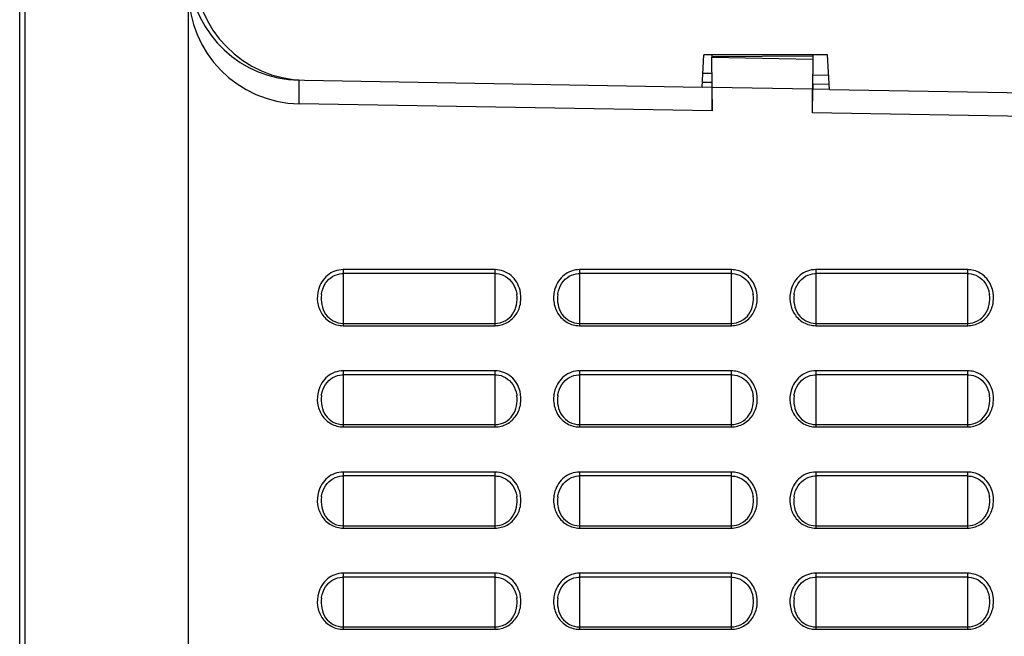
# Model space of a CAD drawing. Header units: millimetres. Extents: x 0 to 1000, y 0 to 850.
# Tile 65 of 80: x 512 to 599, y 320 to 375. Entities that reach past the tile are written whole.
import ezdxf

# ---------------------------------------------------------------- set-up
doc = ezdxf.new("R2010")
doc.units = ezdxf.units.MM
doc.header["$LTSCALE"] = 55.407407
doc.layers.get('0').update_dxf_attribs({"linetype": 'CONTINUOUS'})
doc.layers.add('CONGES', color=7, linetype='CONTINUOUS')
doc.layers.add('DEPOUILLE', color=7, linetype='CONTINUOUS')

msp = doc.modelspace()

# ---------------------------------------------------------------- linework, layer by layer
at = {"color": 7, "linetype": 'CONTINUOUS'}
for p, q in [((526.804, 290.101), (526.804, 441.421)), ((511.804, 281.361), (511.804, 437.532)), ((573.307, 371.46), (573.307, 371.225)), ((573.307, 371.225), (582.3, 371.068)), ((573.339, 368.582), (573.307, 371.225)), ((582.3, 371.068), (582.25, 368.426)), ((582.3, 371.46), (582.3, 371.337)), ((582.3, 371.337), (582.3, 371.068)), ((572.518, 369.817), (573.304, 369.804)), ((573.304, 369.804), (573.313, 369.003)), ((582.291, 368.847), (582.304, 369.647)), ((583.701, 369.622), (582.304, 369.647)), ((573.313, 368.553), (572.453, 368.568)), ((572.476, 369.018), (573.313, 369.003)), ((573.313, 369.003), (573.313, 368.553)), ((573.313, 368.553), (573.339, 366.453)), ((573.339, 368.582), (582.25, 368.426)), ((573.339, 366.453), (573.339, 368.582)), ((582.25, 366.297), (582.25, 368.426)), ((582.25, 366.297), (582.291, 368.397)), ((583.743, 368.821), (582.291, 368.847)), ((582.291, 368.847), (582.291, 368.397)), ((583.766, 368.371), (582.291, 368.397)), ((573.339, 366.453), (536.63, 367.093)), ((624.104, 365.567), (582.25, 366.297)), ((539.647, 351.752), (539.845, 351.851)), ((539.845, 351.851), (540.051, 351.924)), ((540.051, 351.924), (540.26, 351.971)), ((540.26, 351.971), (540.469, 351.993)), ((540.469, 351.993), (540.554, 351.996)), ((554.054, 351.996), (540.554, 351.996)), ((554.054, 351.996), (554.165, 351.992)), ((554.165, 351.992), (554.373, 351.967)), ((554.373, 351.967), (554.58, 351.917)), ((554.58, 351.917), (554.783, 351.842)), ((554.783, 351.842), (554.979, 351.742)), ((560.647, 351.752), (560.845, 351.851)), ((560.845, 351.851), (561.05, 351.924)), ((561.05, 351.924), (561.259, 351.971)), ((561.259, 351.971), (561.469, 351.993)), ((561.469, 351.993), (561.554, 351.996)), ((575.054, 351.996), (561.554, 351.996)), ((575.054, 351.996), (575.164, 351.992)), ((575.164, 351.992), (575.371, 351.967)), ((575.371, 351.967), (575.578, 351.918)), ((575.578, 351.918), (575.781, 351.843)), ((575.781, 351.843), (575.977, 351.743)), ((581.644, 351.751), (581.842, 351.85)), ((581.842, 351.85), (582.048, 351.923)), ((582.048, 351.923), (582.257, 351.971)), ((582.257, 351.971), (582.467, 351.993)), ((582.467, 351.993), (582.554, 351.996)), ((596.054, 351.996), (582.554, 351.996)), ((596.054, 351.996), (596.164, 351.992)), ((596.164, 351.992), (596.371, 351.967)), ((596.371, 351.967), (596.578, 351.918)), ((596.578, 351.918), (596.781, 351.843)), ((596.781, 351.843), (596.977, 351.744)), ((538.765, 350.702), (538.864, 350.922)), ((538.864, 350.922), (538.985, 351.127)), ((538.985, 351.127), (539.126, 351.315)), ((539.126, 351.315), (539.285, 351.483)), ((539.285, 351.483), (539.459, 351.629)), ((539.459, 351.629), (539.647, 351.752)), ((554.979, 351.742), (555.164, 351.618)), ((555.164, 351.618), (555.336, 351.471)), ((555.336, 351.471), (555.492, 351.303)), ((555.492, 351.303), (555.631, 351.116)), ((555.631, 351.116), (555.749, 350.913)), ((555.749, 350.913), (555.847, 350.694)), ((559.765, 350.701), (559.864, 350.922)), ((559.864, 350.922), (559.985, 351.127)), ((559.985, 351.127), (560.125, 351.314)), ((560.125, 351.314), (560.284, 351.483)), ((560.284, 351.483), (560.459, 351.629)), ((560.459, 351.629), (560.647, 351.752)), ((575.977, 351.743), (576.162, 351.62)), ((576.162, 351.62), (576.334, 351.473)), ((576.334, 351.473), (576.491, 351.305)), ((576.491, 351.305), (576.63, 351.118)), ((576.63, 351.118), (576.748, 350.914)), ((576.748, 350.914), (576.846, 350.695)), ((580.764, 350.699), (580.863, 350.919)), ((580.863, 350.919), (580.983, 351.124)), ((580.983, 351.124), (581.123, 351.312)), ((581.123, 351.312), (581.282, 351.48)), ((581.282, 351.48), (581.457, 351.627)), ((581.457, 351.627), (581.644, 351.751)), ((596.977, 351.744), (597.162, 351.62)), ((597.162, 351.62), (597.334, 351.473)), ((597.334, 351.473), (597.491, 351.305)), ((597.491, 351.305), (597.629, 351.118)), ((597.629, 351.118), (597.748, 350.915)), ((597.748, 350.915), (597.846, 350.695)), ((538.621, 350.132), (538.635, 350.225)), ((538.635, 350.225), (538.688, 350.468)), ((538.688, 350.468), (538.765, 350.702)), ((555.847, 350.694), (555.922, 350.463)), ((555.922, 350.463), (555.974, 350.222)), ((555.974, 350.222), (555.988, 350.131)), ((555.987, 350.131), (555.986, 350.138)), ((559.621, 350.13), (559.635, 350.225)), ((559.635, 350.225), (559.688, 350.468)), ((559.688, 350.468), (559.765, 350.701)), ((576.846, 350.695), (576.922, 350.464)), ((576.922, 350.464), (576.974, 350.223)), ((576.974, 350.223), (576.987, 350.132)), ((580.621, 350.131), (580.635, 350.224)), ((580.635, 350.224), (580.687, 350.467)), ((580.687, 350.467), (580.764, 350.699)), ((597.846, 350.695), (597.922, 350.464)), ((597.922, 350.464), (597.974, 350.223)), ((597.974, 350.223), (597.987, 350.132)), ((538.985, 342.127), (539.126, 342.315)), ((539.126, 342.315), (539.285, 342.483)), ((539.285, 342.483), (539.459, 342.629)), ((539.459, 342.629), (539.647, 342.752)), ((539.647, 342.752), (539.845, 342.851)), ((539.845, 342.851), (540.051, 342.924)), ((540.051, 342.924), (540.26, 342.971)), ((540.26, 342.971), (540.469, 342.993)), ((540.469, 342.993), (540.554, 342.996)), ((554.054, 342.996), (540.554, 342.996)), ((554.054, 342.996), (554.165, 342.992)), ((554.165, 342.992), (554.373, 342.967)), ((554.373, 342.967), (554.58, 342.917)), ((554.58, 342.917), (554.783, 342.842)), ((554.783, 342.842), (554.979, 342.742)), ((554.979, 342.742), (555.164, 342.618)), ((555.164, 342.618), (555.336, 342.471)), ((555.336, 342.471), (555.492, 342.303)), ((555.492, 342.303), (555.631, 342.116)), ((559.985, 342.127), (560.125, 342.314)), ((560.125, 342.314), (560.284, 342.483)), ((560.284, 342.483), (560.459, 342.629)), ((560.459, 342.629), (560.647, 342.752)), ((560.647, 342.752), (560.845, 342.851)), ((560.845, 342.851), (561.05, 342.924)), ((561.05, 342.924), (561.259, 342.971)), ((561.259, 342.971), (561.469, 342.993)), ((561.469, 342.993), (561.554, 342.996)), ((575.054, 342.996), (561.554, 342.996)), ((575.054, 342.996), (575.164, 342.992)), ((575.164, 342.992), (575.371, 342.967)), ((575.371, 342.967), (575.578, 342.918)), ((575.578, 342.918), (575.781, 342.843)), ((575.781, 342.843), (575.977, 342.743)), ((575.977, 342.743), (576.162, 342.62)), ((576.162, 342.62), (576.334, 342.473)), ((576.334, 342.473), (576.491, 342.305)), ((576.491, 342.305), (576.63, 342.118)), ((580.983, 342.124), (581.123, 342.312)), ((581.123, 342.312), (581.282, 342.48)), ((581.282, 342.48), (581.457, 342.627)), ((581.457, 342.627), (581.644, 342.751)), ((581.644, 342.751), (581.842, 342.85)), ((581.842, 342.85), (582.048, 342.923)), ((582.048, 342.923), (582.257, 342.971)), ((582.257, 342.971), (582.467, 342.993)), ((582.467, 342.993), (582.554, 342.996)), ((596.054, 342.996), (582.554, 342.996)), ((596.054, 342.996), (596.164, 342.992)), ((596.164, 342.992), (596.371, 342.967)), ((596.371, 342.967), (596.578, 342.918)), ((596.578, 342.918), (596.781, 342.843)), ((596.781, 342.843), (596.977, 342.744)), ((596.977, 342.744), (597.162, 342.62)), ((597.162, 342.62), (597.334, 342.473)), ((597.334, 342.473), (597.491, 342.305)), ((597.491, 342.305), (597.629, 342.118)), ((538.635, 341.225), (538.688, 341.468)), ((538.688, 341.468), (538.765, 341.702)), ((538.765, 341.702), (538.864, 341.922)), ((538.864, 341.922), (538.985, 342.127)), ((555.631, 342.116), (555.749, 341.913)), ((555.749, 341.913), (555.847, 341.694)), ((555.847, 341.694), (555.922, 341.463)), ((555.922, 341.463), (555.974, 341.222)), ((559.635, 341.225), (559.688, 341.468)), ((559.688, 341.468), (559.765, 341.701)), ((559.765, 341.701), (559.864, 341.922)), ((559.864, 341.922), (559.985, 342.127)), ((576.63, 342.118), (576.748, 341.914)), ((576.748, 341.914), (576.846, 341.695)), ((576.846, 341.695), (576.922, 341.464)), ((576.922, 341.464), (576.974, 341.223)), ((580.635, 341.224), (580.687, 341.467)), ((580.687, 341.467), (580.764, 341.699)), ((580.764, 341.699), (580.863, 341.919)), ((580.863, 341.919), (580.983, 342.124)), ((597.629, 342.118), (597.748, 341.915)), ((597.748, 341.915), (597.846, 341.695)), ((597.846, 341.695), (597.922, 341.464)), ((597.922, 341.464), (597.974, 341.223)), ((538.621, 341.132), (538.635, 341.225)), ((555.974, 341.222), (555.988, 341.131)), ((555.987, 341.131), (555.986, 341.138)), ((559.621, 341.13), (559.635, 341.225)), ((576.974, 341.223), (576.987, 341.132)), ((580.621, 341.131), (580.635, 341.224)), ((597.974, 341.223), (597.987, 341.132)), ((539.126, 333.315), (539.285, 333.483)), ((539.285, 333.483), (539.459, 333.629)), ((539.459, 333.629), (539.647, 333.752)), ((539.647, 333.752), (539.845, 333.851)), ((539.845, 333.851), (540.051, 333.924)), ((540.051, 333.924), (540.26, 333.971)), ((540.26, 333.971), (540.469, 333.993)), ((540.469, 333.993), (540.554, 333.996)), ((554.054, 333.996), (540.554, 333.996)), ((554.054, 333.996), (554.165, 333.992)), ((554.165, 333.992), (554.373, 333.967)), ((554.373, 333.967), (554.58, 333.917)), ((554.58, 333.917), (554.783, 333.842)), ((554.783, 333.842), (554.979, 333.742)), ((554.979, 333.742), (555.164, 333.618)), ((555.164, 333.618), (555.336, 333.471)), ((555.336, 333.471), (555.492, 333.303)), ((560.125, 333.314), (560.284, 333.483)), ((560.284, 333.483), (560.459, 333.629)), ((560.459, 333.629), (560.647, 333.752)), ((560.647, 333.752), (560.845, 333.851)), ((560.845, 333.851), (561.05, 333.924)), ((561.05, 333.924), (561.259, 333.971)), ((561.259, 333.971), (561.469, 333.993)), ((561.469, 333.993), (561.554, 333.996)), ((575.054, 333.996), (561.554, 333.996)), ((575.054, 333.996), (575.164, 333.992)), ((575.164, 333.992), (575.371, 333.967)), ((575.371, 333.967), (575.578, 333.918)), ((575.578, 333.918), (575.781, 333.843)), ((575.781, 333.843), (575.977, 333.743)), ((575.977, 333.743), (576.162, 333.62)), ((576.162, 333.62), (576.334, 333.473)), ((576.334, 333.473), (576.491, 333.305)), ((581.123, 333.312), (581.282, 333.48)), ((581.282, 333.48), (581.457, 333.627)), ((581.457, 333.627), (581.644, 333.751)), ((581.644, 333.751), (581.842, 333.85)), ((581.842, 333.85), (582.048, 333.923)), ((582.048, 333.923), (582.257, 333.971)), ((582.257, 333.971), (582.467, 333.993)), ((582.467, 333.993), (582.554, 333.996)), ((596.054, 333.996), (582.554, 333.996)), ((596.054, 333.996), (596.164, 333.992)), ((596.164, 333.992), (596.371, 333.967)), ((596.371, 333.967), (596.578, 333.918)), ((596.578, 333.918), (596.781, 333.843)), ((596.781, 333.843), (596.977, 333.744)), ((596.977, 333.744), (597.162, 333.62)), ((597.162, 333.62), (597.334, 333.473)), ((597.334, 333.473), (597.491, 333.305)), ((538.688, 332.468), (538.765, 332.702)), ((538.765, 332.702), (538.864, 332.922)), ((538.864, 332.922), (538.985, 333.127)), ((538.985, 333.127), (539.126, 333.315)), ((555.492, 333.303), (555.631, 333.116)), ((555.631, 333.116), (555.749, 332.913)), ((555.749, 332.913), (555.847, 332.694)), ((555.847, 332.694), (555.922, 332.463)), ((559.688, 332.468), (559.765, 332.701)), ((559.765, 332.701), (559.864, 332.922)), ((559.864, 332.922), (559.985, 333.127)), ((559.985, 333.127), (560.125, 333.314)), ((576.491, 333.305), (576.63, 333.118)), ((576.63, 333.118), (576.748, 332.914)), ((576.748, 332.914), (576.846, 332.695)), ((576.846, 332.695), (576.922, 332.464)), ((580.687, 332.467), (580.764, 332.699)), ((580.764, 332.699), (580.863, 332.919)), ((580.863, 332.919), (580.983, 333.124)), ((580.983, 333.124), (581.123, 333.312)), ((597.491, 333.305), (597.629, 333.118)), ((597.629, 333.118), (597.748, 332.915)), ((597.748, 332.915), (597.846, 332.695)), ((597.846, 332.695), (597.922, 332.464)), ((538.621, 332.132), (538.635, 332.225)), ((538.635, 332.225), (538.688, 332.468)), ((555.922, 332.463), (555.974, 332.222)), ((555.974, 332.222), (555.988, 332.131)), ((555.987, 332.131), (555.986, 332.138)), ((559.621, 332.13), (559.635, 332.225)), ((559.635, 332.225), (559.688, 332.468)), ((576.922, 332.464), (576.974, 332.223)), ((576.974, 332.223), (576.987, 332.132)), ((580.621, 332.131), (580.635, 332.224)), ((580.635, 332.224), (580.687, 332.467)), ((597.922, 332.464), (597.974, 332.223)), ((597.974, 332.223), (597.987, 332.132)), ((539.459, 324.629), (539.647, 324.752)), ((539.647, 324.752), (539.845, 324.851)), ((539.845, 324.851), (540.051, 324.924)), ((540.051, 324.924), (540.26, 324.971)), ((540.26, 324.971), (540.469, 324.993)), ((540.469, 324.993), (540.554, 324.996)), ((554.054, 324.996), (540.554, 324.996)), ((554.054, 324.996), (554.165, 324.992)), ((554.165, 324.992), (554.373, 324.967)), ((554.373, 324.967), (554.58, 324.917)), ((554.58, 324.917), (554.783, 324.842)), ((554.783, 324.842), (554.979, 324.742)), ((554.979, 324.742), (555.164, 324.618)), ((560.459, 324.629), (560.647, 324.752)), ((560.647, 324.752), (560.845, 324.851)), ((560.845, 324.851), (561.05, 324.924)), ((561.05, 324.924), (561.259, 324.971)), ((561.259, 324.971), (561.469, 324.993)), ((561.469, 324.993), (561.554, 324.996)), ((575.054, 324.996), (561.554, 324.996)), ((575.054, 324.996), (575.164, 324.992)), ((575.164, 324.992), (575.371, 324.967)), ((575.371, 324.967), (575.578, 324.918)), ((575.578, 324.918), (575.781, 324.843)), ((575.781, 324.843), (575.977, 324.743)), ((575.977, 324.743), (576.162, 324.62)), ((581.457, 324.627), (581.644, 324.751)), ((581.644, 324.751), (581.842, 324.85)), ((581.842, 324.85), (582.048, 324.923)), ((582.048, 324.923), (582.257, 324.971)), ((582.257, 324.971), (582.467, 324.993)), ((582.467, 324.993), (582.554, 324.996)), ((596.054, 324.996), (582.554, 324.996)), ((596.054, 324.996), (596.164, 324.992)), ((596.164, 324.992), (596.371, 324.967)), ((596.371, 324.967), (596.578, 324.918)), ((596.578, 324.918), (596.781, 324.843)), ((596.781, 324.843), (596.977, 324.744)), ((596.977, 324.744), (597.162, 324.62)), ((538.765, 323.702), (538.864, 323.922)), ((538.864, 323.922), (538.985, 324.127)), ((538.985, 324.127), (539.126, 324.315)), ((539.126, 324.315), (539.285, 324.483)), ((539.285, 324.483), (539.459, 324.629)), ((555.164, 324.618), (555.336, 324.471)), ((555.336, 324.471), (555.492, 324.303)), ((555.492, 324.303), (555.631, 324.116)), ((555.631, 324.116), (555.749, 323.913)), ((555.749, 323.913), (555.847, 323.694)), ((559.765, 323.701), (559.864, 323.922)), ((559.864, 323.922), (559.985, 324.127)), ((559.985, 324.127), (560.125, 324.314)), ((560.125, 324.314), (560.284, 324.483)), ((560.284, 324.483), (560.459, 324.629)), ((576.162, 324.62), (576.334, 324.473)), ((576.334, 324.473), (576.491, 324.305)), ((576.491, 324.305), (576.63, 324.118)), ((576.63, 324.118), (576.748, 323.914)), ((576.748, 323.914), (576.846, 323.695)), ((580.764, 323.699), (580.863, 323.919)), ((580.863, 323.919), (580.983, 324.124)), ((580.983, 324.124), (581.123, 324.312)), ((581.123, 324.312), (581.282, 324.48)), ((581.282, 324.48), (581.457, 324.627)), ((597.162, 324.62), (597.334, 324.473)), ((597.334, 324.473), (597.491, 324.305)), ((597.491, 324.305), (597.629, 324.118)), ((597.629, 324.118), (597.748, 323.915)), ((597.748, 323.915), (597.846, 323.695)), ((538.621, 323.132), (538.635, 323.225)), ((538.635, 323.225), (538.688, 323.468)), ((538.688, 323.468), (538.765, 323.702)), ((555.847, 323.694), (555.922, 323.463)), ((555.922, 323.463), (555.974, 323.222)), ((555.974, 323.222), (555.988, 323.131)), ((555.987, 323.131), (555.986, 323.138)), ((559.621, 323.13), (559.635, 323.225)), ((559.635, 323.225), (559.688, 323.468)), ((559.688, 323.468), (559.765, 323.701)), ((576.846, 323.695), (576.922, 323.464)), ((576.922, 323.464), (576.974, 323.223)), ((576.974, 323.223), (576.987, 323.132)), ((580.621, 323.131), (580.635, 323.224)), ((580.635, 323.224), (580.687, 323.467)), ((580.687, 323.467), (580.764, 323.699)), ((597.846, 323.695), (597.922, 323.464)), ((597.922, 323.464), (597.974, 323.223)), ((597.974, 323.223), (597.987, 323.132))]:
    msp.add_line(p, q, dxfattribs=at)
at = {"color": 9, "linetype": 'CONTINUOUS'}
for p, q in [((512.278, 290.848), (512.278, 424.457)), ((582.3, 371.337), (573.307, 371.269)), ((536.63, 367.093), (536.63, 369.194)), ((554.054, 352.346), (540.554, 352.346)), ((540.554, 352.346), (540.554, 347.359)), ((554.054, 347.359), (554.054, 352.346)), ((575.054, 352.346), (561.554, 352.346)), ((561.554, 352.346), (561.554, 347.359)), ((575.054, 347.359), (575.054, 352.346)), ((596.054, 352.346), (582.554, 352.346)), ((582.554, 352.346), (582.554, 347.359)), ((596.054, 347.359), (596.054, 352.346)), ((538.622, 350.137), (538.622, 350.132)), ((559.622, 350.137), (559.621, 350.13)), ((576.987, 350.131), (576.986, 350.137)), ((580.622, 350.138), (580.621, 350.131)), ((597.987, 350.131), (597.986, 350.137)), ((540.554, 347.569), (554.054, 347.569)), ((561.554, 347.569), (575.054, 347.569)), ((582.554, 347.569), (596.054, 347.569)), ((540.554, 347.359), (554.054, 347.359)), ((561.554, 347.359), (575.054, 347.359)), ((582.554, 347.359), (596.054, 347.359)), ((554.054, 343.346), (540.554, 343.346)), ((540.554, 343.346), (540.554, 338.359)), ((554.054, 338.359), (554.054, 343.346)), ((575.054, 343.346), (561.554, 343.346)), ((561.554, 343.346), (561.554, 338.359)), ((575.054, 338.359), (575.054, 343.346)), ((596.054, 343.346), (582.554, 343.346)), ((582.554, 343.346), (582.554, 338.359)), ((596.054, 338.359), (596.054, 343.346)), ((538.622, 341.137), (538.622, 341.132)), ((559.622, 341.137), (559.621, 341.13)), ((576.987, 341.131), (576.986, 341.137)), ((580.622, 341.138), (580.621, 341.131)), ((597.987, 341.131), (597.986, 341.137)), ((540.554, 338.569), (554.054, 338.569)), ((540.554, 338.359), (554.054, 338.359)), ((561.554, 338.569), (575.054, 338.569)), ((561.554, 338.359), (575.054, 338.359)), ((582.554, 338.569), (596.054, 338.569)), ((582.554, 338.359), (596.054, 338.359)), ((554.054, 334.346), (540.554, 334.346)), ((540.554, 334.346), (540.554, 329.359)), ((554.054, 329.359), (554.054, 334.346)), ((575.054, 334.346), (561.554, 334.346)), ((561.554, 334.346), (561.554, 329.359)), ((575.054, 329.359), (575.054, 334.346)), ((596.054, 334.346), (582.554, 334.346)), ((582.554, 334.346), (582.554, 329.359)), ((596.054, 329.359), (596.054, 334.346)), ((538.622, 332.137), (538.622, 332.132)), ((559.622, 332.137), (559.621, 332.13)), ((576.987, 332.131), (576.986, 332.137)), ((580.622, 332.138), (580.621, 332.131)), ((597.987, 332.131), (597.986, 332.137)), ((540.554, 329.569), (554.054, 329.569)), ((540.554, 329.359), (554.054, 329.359)), ((561.554, 329.569), (575.054, 329.569)), ((561.554, 329.359), (575.054, 329.359)), ((582.554, 329.569), (596.054, 329.569)), ((582.554, 329.359), (596.054, 329.359)), ((554.054, 325.346), (540.554, 325.346)), ((540.554, 325.346), (540.554, 320.359)), ((554.054, 320.359), (554.054, 325.346)), ((575.054, 325.346), (561.554, 325.346)), ((561.554, 325.346), (561.554, 320.359)), ((575.054, 320.359), (575.054, 325.346)), ((596.054, 325.346), (582.554, 325.346)), ((582.554, 325.346), (582.554, 320.359)), ((596.054, 320.359), (596.054, 325.346)), ((538.622, 323.137), (538.622, 323.132)), ((559.622, 323.137), (559.621, 323.13)), ((576.987, 323.131), (576.986, 323.137)), ((580.622, 323.138), (580.621, 323.131)), ((597.987, 323.131), (597.986, 323.137)), ((540.554, 320.569), (554.054, 320.569)), ((540.554, 320.359), (554.054, 320.359)), ((561.554, 320.569), (575.054, 320.569)), ((561.554, 320.359), (575.054, 320.359)), ((582.554, 320.569), (596.054, 320.569)), ((582.554, 320.359), (596.054, 320.359))]:
    msp.add_line(p, q, dxfattribs=at)
at = {"color": 7, "linetype": 'CONTINUOUS'}
for centre, start in [((536.804, 379.192), 185.00685), ((536.804, 377.092), 180)]:
    msp.add_arc(centre, 10, start, 269, dxfattribs=at)
at = {"color": 9, "linetype": 'CONTINUOUS'}
for centre, start, end in [((575.053, 350.181), 75.55526, 89.96747), ((596.053, 350.181), 75.54056, 89.9673), ((575.053, 341.181), 75.55526, 89.96747), ((596.053, 341.181), 75.54056, 89.9673), ((575.053, 332.181), 75.55526, 89.96747), ((596.053, 332.181), 75.54056, 89.9673), ((575.053, 323.181), 75.55526, 89.96747), ((596.053, 323.181), 75.54056, 89.9673)]:
    msp.add_arc(centre, 2.164, start, end, dxfattribs=at)
for points, knots in [([(540.554, 352.346), (540.303, 352.346), (539.795, 352.254), (538.912, 351.746), (538.487, 351.054), (538.354, 350.574)], [0, 0, 0, 0, 0.251066, 0.50236, 1, 1, 1, 1]), ([(556.271, 350.514), (556.207, 350.763), (556.009, 351.248), (555.505, 351.849), (554.83, 352.251), (554.311, 352.346), (554.054, 352.346)], [0, 0, 0, 0, 0.250297, 0.500419, 0.75031, 1, 1, 1, 1]), ([(561.554, 352.346), (561.309, 352.346), (560.815, 352.259), (559.951, 351.777), (559.521, 351.116), (559.377, 350.653)], [0, 0, 0, 0, 0.251058, 0.502313, 1, 1, 1, 1]), ([(577.25, 350.591), (577.138, 350.983), (576.73, 351.732), (575.987, 352.175), (575.593, 352.277)], [0, 0, 0, 0, 0.500714, 1, 1, 1, 1]), ([(582.554, 352.346), (582.305, 352.346), (581.8, 352.256), (580.923, 351.755), (580.496, 351.071), (580.36, 350.595)], [0, 0, 0, 0, 0.251086, 0.502378, 1, 1, 1, 1]), ([(598.25, 350.592), (598.137, 350.985), (597.73, 351.733), (596.988, 352.175), (596.593, 352.277)], [0, 0, 0, 0, 0.50071, 1, 1, 1, 1]), ([(538.354, 350.574), (538.254, 350.214), (538.2, 349.446), (538.587, 348.36), (539.425, 347.557), (540.183, 347.359), (540.554, 347.359)], [0, 0, 0, 0, 0.250508, 0.500747, 0.750525, 1, 1, 1, 1]), ([(538.621, 350.132), (538.584, 349.833), (538.594, 349.22), (538.935, 348.353), (539.636, 347.721), (540.251, 347.568), (540.554, 347.569)], [0, 0, 0, 0, 0.248736, 0.498773, 0.749388, 1, 1, 1, 1]), ([(554.054, 347.359), (554.421, 347.359), (555.167, 347.551), (556.001, 348.334), (556.4, 349.399), (556.361, 350.157), (556.271, 350.514)], [0, 0, 0, 0, 0.24925, 0.498991, 0.749329, 1, 1, 1, 1]), ([(554.054, 347.569), (554.357, 347.569), (554.972, 347.721), (555.672, 348.352), (556.015, 349.218), (556.024, 349.832), (555.987, 350.131)], [0, 0, 0, 0, 0.250352, 0.500894, 0.751097, 1, 1, 1, 1]), ([(559.377, 350.653), (559.264, 350.29), (559.19, 349.509), (559.562, 348.395), (560.405, 347.565), (561.176, 347.359), (561.554, 347.359)], [0, 0, 0, 0, 0.250507, 0.500772, 0.750547, 1, 1, 1, 1]), ([(559.621, 350.13), (559.584, 349.832), (559.594, 349.219), (559.936, 348.352), (560.636, 347.721), (561.252, 347.568), (561.554, 347.569)], [0, 0, 0, 0, 0.248748, 0.498798, 0.749391, 1, 1, 1, 1]), ([(575.054, 347.359), (575.427, 347.359), (576.187, 347.558), (577.026, 348.367), (577.411, 349.459), (577.353, 350.23), (577.25, 350.591)], [0, 0, 0, 0, 0.249283, 0.499028, 0.749377, 1, 1, 1, 1]), ([(575.054, 347.569), (575.357, 347.569), (575.972, 347.721), (576.673, 348.352), (577.015, 349.219), (577.025, 349.833), (576.987, 350.131)], [0, 0, 0, 0, 0.250399, 0.500949, 0.751102, 1, 1, 1, 1]), ([(580.36, 350.595), (580.257, 350.235), (580.197, 349.463), (580.581, 348.37), (581.42, 347.559), (582.181, 347.359), (582.554, 347.359)], [0, 0, 0, 0, 0.250503, 0.50075, 0.750528, 1, 1, 1, 1]), ([(580.621, 350.131), (580.584, 349.832), (580.594, 349.219), (580.936, 348.352), (581.636, 347.721), (582.252, 347.568), (582.554, 347.569)], [0, 0, 0, 0, 0.248752, 0.498807, 0.749393, 1, 1, 1, 1]), ([(596.054, 347.359), (596.427, 347.359), (597.187, 347.559), (598.027, 348.368), (598.411, 349.46), (598.353, 350.232), (598.25, 350.592)], [0, 0, 0, 0, 0.249284, 0.499031, 0.749379, 1, 1, 1, 1]), ([(596.054, 347.569), (596.357, 347.569), (596.972, 347.721), (597.673, 348.352), (598.015, 349.219), (598.025, 349.833), (597.987, 350.131)], [0, 0, 0, 0, 0.2504, 0.500953, 0.751105, 1, 1, 1, 1]), ([(540.554, 343.346), (540.303, 343.346), (539.795, 343.254), (538.912, 342.746), (538.487, 342.054), (538.354, 341.574)], [0, 0, 0, 0, 0.251066, 0.50236, 1, 1, 1, 1]), ([(556.271, 341.514), (556.207, 341.763), (556.009, 342.248), (555.505, 342.849), (554.83, 343.251), (554.311, 343.346), (554.054, 343.346)], [0, 0, 0, 0, 0.250297, 0.500419, 0.75031, 1, 1, 1, 1]), ([(561.554, 343.346), (561.309, 343.346), (560.815, 343.259), (559.951, 342.777), (559.521, 342.116), (559.377, 341.653)], [0, 0, 0, 0, 0.251058, 0.502313, 1, 1, 1, 1]), ([(577.25, 341.591), (577.138, 341.983), (576.73, 342.732), (575.987, 343.175), (575.593, 343.277)], [0, 0, 0, 0, 0.500714, 1, 1, 1, 1]), ([(582.554, 343.346), (582.305, 343.346), (581.8, 343.256), (580.923, 342.755), (580.496, 342.071), (580.36, 341.595)], [0, 0, 0, 0, 0.251086, 0.502378, 1, 1, 1, 1]), ([(598.25, 341.592), (598.137, 341.985), (597.73, 342.733), (596.988, 343.175), (596.593, 343.277)], [0, 0, 0, 0, 0.50071, 1, 1, 1, 1]), ([(538.354, 341.574), (538.254, 341.214), (538.2, 340.446), (538.587, 339.36), (539.425, 338.557), (540.183, 338.359), (540.554, 338.359)], [0, 0, 0, 0, 0.250508, 0.500747, 0.750525, 1, 1, 1, 1]), ([(554.054, 338.359), (554.421, 338.359), (555.167, 338.551), (556.001, 339.334), (556.4, 340.399), (556.361, 341.157), (556.271, 341.514)], [0, 0, 0, 0, 0.24925, 0.498991, 0.749329, 1, 1, 1, 1]), ([(559.377, 341.653), (559.264, 341.29), (559.19, 340.509), (559.562, 339.395), (560.405, 338.565), (561.176, 338.359), (561.554, 338.359)], [0, 0, 0, 0, 0.250507, 0.500772, 0.750547, 1, 1, 1, 1]), ([(575.054, 338.359), (575.427, 338.359), (576.187, 338.558), (577.026, 339.367), (577.411, 340.459), (577.353, 341.23), (577.25, 341.591)], [0, 0, 0, 0, 0.249283, 0.499028, 0.749377, 1, 1, 1, 1]), ([(580.36, 341.595), (580.257, 341.235), (580.197, 340.463), (580.581, 339.37), (581.42, 338.559), (582.181, 338.359), (582.554, 338.359)], [0, 0, 0, 0, 0.250503, 0.50075, 0.750528, 1, 1, 1, 1]), ([(596.054, 338.359), (596.427, 338.359), (597.187, 338.559), (598.027, 339.368), (598.411, 340.46), (598.353, 341.232), (598.25, 341.592)], [0, 0, 0, 0, 0.249284, 0.499031, 0.749379, 1, 1, 1, 1]), ([(538.621, 341.132), (538.584, 340.833), (538.594, 340.22), (538.935, 339.353), (539.636, 338.721), (540.251, 338.568), (540.554, 338.569)], [0, 0, 0, 0, 0.248736, 0.498773, 0.749388, 1, 1, 1, 1]), ([(554.054, 338.569), (554.357, 338.569), (554.972, 338.721), (555.672, 339.352), (556.015, 340.218), (556.024, 340.832), (555.987, 341.131)], [0, 0, 0, 0, 0.250352, 0.500894, 0.751097, 1, 1, 1, 1]), ([(559.621, 341.13), (559.584, 340.832), (559.594, 340.219), (559.936, 339.352), (560.636, 338.721), (561.252, 338.568), (561.554, 338.569)], [0, 0, 0, 0, 0.248748, 0.498798, 0.749391, 1, 1, 1, 1]), ([(575.054, 338.569), (575.357, 338.569), (575.972, 338.721), (576.673, 339.352), (577.015, 340.219), (577.025, 340.833), (576.987, 341.131)], [0, 0, 0, 0, 0.250399, 0.500949, 0.751102, 1, 1, 1, 1]), ([(580.621, 341.131), (580.584, 340.832), (580.594, 340.219), (580.936, 339.352), (581.636, 338.721), (582.252, 338.568), (582.554, 338.569)], [0, 0, 0, 0, 0.248752, 0.498807, 0.749393, 1, 1, 1, 1]), ([(596.054, 338.569), (596.357, 338.569), (596.972, 338.721), (597.673, 339.352), (598.015, 340.219), (598.025, 340.833), (597.987, 341.131)], [0, 0, 0, 0, 0.2504, 0.500953, 0.751105, 1, 1, 1, 1]), ([(540.554, 334.346), (540.303, 334.346), (539.795, 334.254), (538.912, 333.746), (538.487, 333.054), (538.354, 332.574)], [0, 0, 0, 0, 0.251066, 0.50236, 1, 1, 1, 1]), ([(556.271, 332.514), (556.207, 332.763), (556.009, 333.248), (555.505, 333.849), (554.83, 334.251), (554.311, 334.346), (554.054, 334.346)], [0, 0, 0, 0, 0.250297, 0.500419, 0.75031, 1, 1, 1, 1]), ([(561.554, 334.346), (561.309, 334.346), (560.815, 334.259), (559.951, 333.777), (559.521, 333.116), (559.377, 332.653)], [0, 0, 0, 0, 0.251058, 0.502313, 1, 1, 1, 1]), ([(577.25, 332.591), (577.138, 332.983), (576.73, 333.732), (575.987, 334.175), (575.593, 334.277)], [0, 0, 0, 0, 0.500714, 1, 1, 1, 1]), ([(582.554, 334.346), (582.305, 334.346), (581.8, 334.256), (580.923, 333.755), (580.496, 333.071), (580.36, 332.595)], [0, 0, 0, 0, 0.251086, 0.502378, 1, 1, 1, 1]), ([(598.25, 332.592), (598.137, 332.985), (597.73, 333.733), (596.988, 334.175), (596.593, 334.277)], [0, 0, 0, 0, 0.50071, 1, 1, 1, 1]), ([(538.354, 332.574), (538.254, 332.214), (538.2, 331.446), (538.587, 330.36), (539.425, 329.557), (540.183, 329.359), (540.554, 329.359)], [0, 0, 0, 0, 0.250508, 0.500747, 0.750525, 1, 1, 1, 1]), ([(559.377, 332.653), (559.264, 332.29), (559.19, 331.509), (559.562, 330.395), (560.405, 329.565), (561.176, 329.359), (561.554, 329.359)], [0, 0, 0, 0, 0.250507, 0.500772, 0.750547, 1, 1, 1, 1]), ([(575.054, 329.359), (575.427, 329.359), (576.187, 329.558), (577.026, 330.367), (577.411, 331.459), (577.353, 332.23), (577.25, 332.591)], [0, 0, 0, 0, 0.249283, 0.499028, 0.749377, 1, 1, 1, 1]), ([(580.36, 332.595), (580.257, 332.235), (580.197, 331.463), (580.581, 330.37), (581.42, 329.559), (582.181, 329.359), (582.554, 329.359)], [0, 0, 0, 0, 0.250503, 0.50075, 0.750528, 1, 1, 1, 1]), ([(596.054, 329.359), (596.427, 329.359), (597.187, 329.559), (598.027, 330.368), (598.411, 331.46), (598.353, 332.232), (598.25, 332.592)], [0, 0, 0, 0, 0.249284, 0.499031, 0.749379, 1, 1, 1, 1]), ([(538.621, 332.132), (538.584, 331.833), (538.594, 331.22), (538.935, 330.353), (539.636, 329.721), (540.251, 329.568), (540.554, 329.569)], [0, 0, 0, 0, 0.248736, 0.498773, 0.749388, 1, 1, 1, 1]), ([(554.054, 329.359), (554.421, 329.359), (555.167, 329.551), (556.001, 330.334), (556.4, 331.399), (556.361, 332.157), (556.271, 332.514)], [0, 0, 0, 0, 0.24925, 0.498991, 0.749329, 1, 1, 1, 1]), ([(554.054, 329.569), (554.357, 329.569), (554.972, 329.721), (555.672, 330.352), (556.015, 331.218), (556.024, 331.832), (555.987, 332.131)], [0, 0, 0, 0, 0.250352, 0.500894, 0.751097, 1, 1, 1, 1]), ([(559.621, 332.13), (559.584, 331.832), (559.594, 331.219), (559.936, 330.352), (560.636, 329.721), (561.252, 329.568), (561.554, 329.569)], [0, 0, 0, 0, 0.248748, 0.498798, 0.749391, 1, 1, 1, 1]), ([(575.054, 329.569), (575.357, 329.569), (575.972, 329.721), (576.673, 330.352), (577.015, 331.219), (577.025, 331.833), (576.987, 332.131)], [0, 0, 0, 0, 0.250399, 0.500949, 0.751102, 1, 1, 1, 1]), ([(580.621, 332.131), (580.584, 331.832), (580.594, 331.219), (580.936, 330.352), (581.636, 329.721), (582.252, 329.568), (582.554, 329.569)], [0, 0, 0, 0, 0.248752, 0.498807, 0.749393, 1, 1, 1, 1]), ([(596.054, 329.569), (596.357, 329.569), (596.972, 329.721), (597.673, 330.352), (598.015, 331.219), (598.025, 331.833), (597.987, 332.131)], [0, 0, 0, 0, 0.2504, 0.500953, 0.751105, 1, 1, 1, 1]), ([(540.554, 325.346), (540.303, 325.346), (539.795, 325.254), (538.912, 324.746), (538.487, 324.054), (538.354, 323.574)], [0, 0, 0, 0, 0.251066, 0.50236, 1, 1, 1, 1]), ([(556.271, 323.514), (556.207, 323.763), (556.009, 324.248), (555.505, 324.849), (554.83, 325.251), (554.311, 325.346), (554.054, 325.346)], [0, 0, 0, 0, 0.250297, 0.500419, 0.75031, 1, 1, 1, 1]), ([(561.554, 325.346), (561.309, 325.346), (560.815, 325.259), (559.951, 324.777), (559.521, 324.116), (559.377, 323.653)], [0, 0, 0, 0, 0.251058, 0.502313, 1, 1, 1, 1]), ([(577.25, 323.591), (577.138, 323.983), (576.73, 324.732), (575.987, 325.175), (575.593, 325.277)], [0, 0, 0, 0, 0.500714, 1, 1, 1, 1]), ([(582.554, 325.346), (582.305, 325.346), (581.8, 325.256), (580.923, 324.755), (580.496, 324.071), (580.36, 323.595)], [0, 0, 0, 0, 0.251086, 0.502378, 1, 1, 1, 1]), ([(598.25, 323.592), (598.137, 323.985), (597.73, 324.733), (596.988, 325.175), (596.593, 325.277)], [0, 0, 0, 0, 0.50071, 1, 1, 1, 1]), ([(538.354, 323.574), (538.254, 323.214), (538.2, 322.446), (538.587, 321.36), (539.425, 320.557), (540.183, 320.359), (540.554, 320.359)], [0, 0, 0, 0, 0.250508, 0.500747, 0.750525, 1, 1, 1, 1]), ([(538.621, 323.132), (538.584, 322.833), (538.594, 322.22), (538.935, 321.353), (539.636, 320.721), (540.251, 320.568), (540.554, 320.569)], [0, 0, 0, 0, 0.248736, 0.498773, 0.749388, 1, 1, 1, 1]), ([(554.054, 320.359), (554.421, 320.359), (555.167, 320.551), (556.001, 321.334), (556.4, 322.399), (556.361, 323.157), (556.271, 323.514)], [0, 0, 0, 0, 0.24925, 0.498991, 0.749329, 1, 1, 1, 1]), ([(554.054, 320.569), (554.357, 320.569), (554.972, 320.721), (555.672, 321.352), (556.015, 322.218), (556.024, 322.832), (555.987, 323.131)], [0, 0, 0, 0, 0.250352, 0.500894, 0.751097, 1, 1, 1, 1]), ([(559.377, 323.653), (559.264, 323.29), (559.19, 322.509), (559.562, 321.395), (560.405, 320.565), (561.176, 320.359), (561.554, 320.359)], [0, 0, 0, 0, 0.250507, 0.500772, 0.750547, 1, 1, 1, 1]), ([(559.621, 323.13), (559.584, 322.832), (559.594, 322.219), (559.936, 321.352), (560.636, 320.721), (561.252, 320.568), (561.554, 320.569)], [0, 0, 0, 0, 0.248748, 0.498798, 0.749391, 1, 1, 1, 1]), ([(575.054, 320.359), (575.427, 320.359), (576.187, 320.558), (577.026, 321.367), (577.411, 322.459), (577.353, 323.23), (577.25, 323.591)], [0, 0, 0, 0, 0.249283, 0.499028, 0.749377, 1, 1, 1, 1]), ([(575.054, 320.569), (575.357, 320.569), (575.972, 320.721), (576.673, 321.352), (577.015, 322.219), (577.025, 322.833), (576.987, 323.131)], [0, 0, 0, 0, 0.250399, 0.500949, 0.751102, 1, 1, 1, 1]), ([(580.36, 323.595), (580.257, 323.235), (580.197, 322.463), (580.581, 321.37), (581.42, 320.559), (582.181, 320.359), (582.554, 320.359)], [0, 0, 0, 0, 0.250503, 0.50075, 0.750528, 1, 1, 1, 1]), ([(580.621, 323.131), (580.584, 322.832), (580.594, 322.219), (580.936, 321.352), (581.636, 320.721), (582.252, 320.568), (582.554, 320.569)], [0, 0, 0, 0, 0.248752, 0.498807, 0.749393, 1, 1, 1, 1]), ([(596.054, 320.359), (596.427, 320.359), (597.187, 320.559), (598.027, 321.368), (598.411, 322.46), (598.353, 323.232), (598.25, 323.592)], [0, 0, 0, 0, 0.249284, 0.499031, 0.749379, 1, 1, 1, 1]), ([(596.054, 320.569), (596.357, 320.569), (596.972, 320.721), (597.673, 321.352), (598.015, 322.219), (598.025, 322.833), (597.987, 323.131)], [0, 0, 0, 0, 0.2504, 0.500953, 0.751105, 1, 1, 1, 1])]:
    msp.add_open_spline(points, degree=3, knots=knots, dxfattribs=at)
at = {"layer": 'CONGES', "color": 7, "linetype": 'CONTINUOUS'}
msp.add_line((537.13, 369.185), (572.453, 368.568), dxfattribs=at)
msp.add_arc((537.304, 379.184), 10, 180, 269, dxfattribs=at)
at = {"layer": 'DEPOUILLE', "color": 7, "linetype": 'CONTINUOUS'}
for p, q in [((572.453, 368.568), (572.604, 371.46)), ((583.604, 371.46), (572.604, 371.46)), ((583.766, 368.371), (583.604, 371.46)), ((583.766, 368.371), (624.104, 367.667))]:
    msp.add_line(p, q, dxfattribs=at)

doc.saveas('drawing.dxf')
